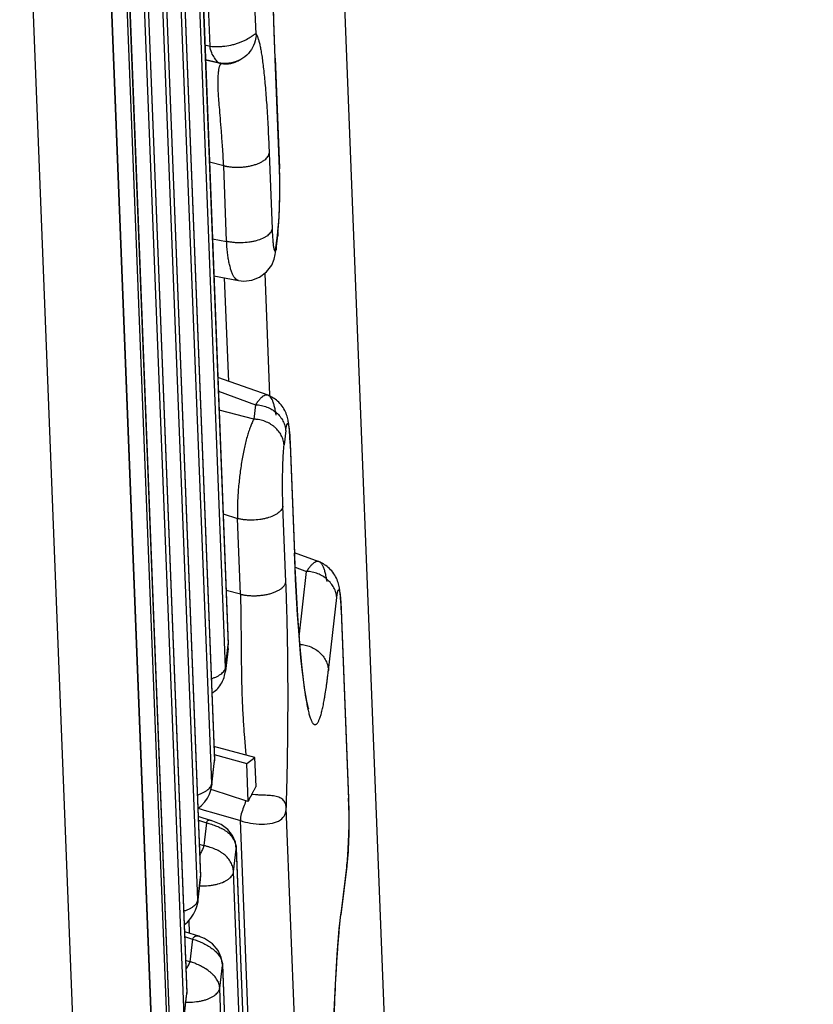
# Model space of a CAD drawing. Header units: inches. Extents: x -4 to 262, y 56 to 231.
# Tile 42 of 162: x 109.431 to 110.383, y 94.816 to 95.998. Entities that reach past the tile are written whole.
import ezdxf

# ---------------------------------------------------------------- set-up
doc = ezdxf.new("R2010")
doc.units = ezdxf.units.IN
doc.header["$LTSCALE"] = 1.2
doc.header["$MEASUREMENT"] = 0
doc.layers.get('0').update_dxf_attribs({"linetype": 'CONTINUOUS'})
doc.layers.add('7_ALL_FEATURES', color=7, linetype='CONTINUOUS')

msp = doc.modelspace()

# ---------------------------------------------------------------- linework, layer by layer
at = {"color": 7, "linetype": 'Continuous'}
for p, q in [((110.3831715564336, 81.63730317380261), (109.6480811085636, 100.4433695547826)), ((109.7374854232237, 95.9511868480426), (109.7363480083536, 95.98262291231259)), ((109.7375320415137, 95.95007459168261), (109.7374854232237, 95.9511868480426)), ((109.6818558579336, 95.5634506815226), (109.6769987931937, 95.6877106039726)), ((109.7312524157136, 95.54677242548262), (109.7255200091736, 95.69342651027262)), ((109.7003511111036, 95.1402274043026), (109.7023162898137, 95.11502045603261)), ((109.7054199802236, 95.0592181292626), (109.7036355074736, 95.10487089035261)), ((109.7146958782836, 95.07736166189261), (109.7133406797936, 95.11203215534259)), ((109.6630832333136, 95.07284760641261), (109.6601643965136, 95.0737999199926)), ((109.7023307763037, 95.06000793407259), (109.6630832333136, 95.07284760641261)), ((109.7054199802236, 95.0592181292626), (109.7023307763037, 95.06000793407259)), ((109.7140155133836, 95.06717379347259), (109.7093561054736, 95.06759006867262))]:
    msp.add_line(p, q, dxfattribs=at)
for points, start_tangent, end_tangent in [([(109.7363480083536, 95.98262291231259), (109.7354107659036, 96.0176934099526), (109.7341325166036, 96.09983080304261), (109.7340718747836, 96.1920687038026), (109.7354936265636, 96.2867191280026), (109.7385480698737, 96.37929732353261), (109.7432041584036, 96.4628871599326), (109.7468330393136, 96.5065805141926)], (-0.02803009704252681, 0.8995634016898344), (0.08763743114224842, 0.8957229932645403)), ([(109.6959606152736, 95.30802090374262), (109.6963560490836, 95.2862381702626), (109.6966191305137, 95.2656546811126), (109.6967916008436, 95.2464276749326), (109.6969460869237, 95.2286283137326), (109.6971444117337, 95.2122566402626), (109.6974355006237, 95.19726688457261), (109.6978498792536, 95.1835920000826), (109.6983995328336, 95.17115209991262), (109.6990374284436, 95.15984928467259), (109.6997001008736, 95.1495748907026), (109.7003511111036, 95.14022740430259)], (0.02354252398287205, -0.8996920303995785), (0.06456164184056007, -0.8976813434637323)), ([(109.7146958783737, 95.07736166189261), (109.7136644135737, 95.0756926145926), (109.7127400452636, 95.07410890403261), (109.7119380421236, 95.0726059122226), (109.7112345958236, 95.0711668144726), (109.7105792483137, 95.0698456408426), (109.7099971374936, 95.06870575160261), (109.7096309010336, 95.06802428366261)], (-0.480393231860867, -0.7610665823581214), (-0.4481822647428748, -0.7804695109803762)), ([(109.7023504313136, 95.06000293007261), (109.6996906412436, 95.0524223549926), (109.6970169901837, 95.04443687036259), (109.6958943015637, 95.03625180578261)], (-0.2623451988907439, -0.8609152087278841), (0.03515228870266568, -0.899313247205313)), ([(109.7096309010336, 95.06802428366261), (109.7092319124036, 95.06719643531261), (109.7090607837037, 95.06669273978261), (109.7088187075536, 95.06619215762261), (109.7084986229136, 95.0657520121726), (109.7081468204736, 95.0652793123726), (109.7077772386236, 95.0647214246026), (109.7073929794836, 95.0640646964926), (109.7069957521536, 95.0633041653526), (109.7065960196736, 95.0624322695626), (109.7062034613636, 95.0614584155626), (109.7058148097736, 95.0603886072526), (109.7054199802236, 95.05921812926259)], (-0.4489066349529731, -0.780053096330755), (-0.2797389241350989, -0.8554216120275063)), ([(109.7509619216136, 95.05110441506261), (109.7509524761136, 95.0513213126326), (109.7509411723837, 95.0515362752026), (109.7509129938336, 95.0519604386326), (109.7508343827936, 95.0527859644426), (109.7507261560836, 95.0535815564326), (109.7505883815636, 95.05434777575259), (109.7502244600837, 95.05579434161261), (109.7497431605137, 95.05713015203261), (109.7484374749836, 95.0594846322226), (109.7467089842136, 95.0614334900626), (109.7445531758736, 95.06301628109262), (109.7419750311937, 95.0642685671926), (109.7389962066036, 95.06521932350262), (109.7356569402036, 95.06588951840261), (109.7319505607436, 95.06632951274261), (109.7279797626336, 95.0666014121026), (109.7238317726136, 95.0667722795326), (109.7196062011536, 95.06691304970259), (109.7140155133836, 95.06717379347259)], (-0.03515222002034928, 0.8993132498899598), (-0.8981312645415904, 0.05796750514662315))]:
    msp.add_spline(points, degree=3, dxfattribs=dict(at, start_tangent=start_tangent, end_tangent=end_tangent))
at = {"layer": '7_ALL_FEATURES', "color": 7, "linetype": 'Continuous'}
for p, q in [((109.7146268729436, 95.9806761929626), (109.5888163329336, 99.19932958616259)), ((109.5288124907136, 99.15014838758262), (109.6813656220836, 95.24733027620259)), ((109.5288616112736, 99.1513640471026), (109.6814144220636, 95.24855413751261)), ((109.6781260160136, 95.22014901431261), (109.5255728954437, 99.1229668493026)), ((109.5121884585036, 99.01066630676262), (109.6647415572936, 95.10784902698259)), ((109.5122375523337, 99.0118826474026), (109.6647903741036, 95.10907245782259)), ((109.6615019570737, 95.0806676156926), (109.5089488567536, 98.98348493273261)), ((109.4955643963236, 98.87118499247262), (109.6481175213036, 94.96836704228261)), ((109.4956134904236, 98.8724013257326), (109.6481663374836, 94.9695904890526)), ((109.6448779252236, 94.9411855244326), (109.4923247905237, 98.84400372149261)), ((109.4789894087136, 98.7329205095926), (109.6315423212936, 94.8301079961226)), ((109.4789403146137, 98.7317041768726), (109.6314935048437, 94.82888455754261)), ((109.6282539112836, 94.80170297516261), (109.4757007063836, 98.70452296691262)), ((109.4598607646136, 98.65504242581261), (109.6166192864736, 94.6446369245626)), ((109.6166689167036, 94.6458395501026), (109.4599097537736, 98.6562614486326)), ((109.4575954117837, 98.62614914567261), (109.6143522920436, 94.61578564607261)), ((109.4458211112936, 98.45382523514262), (109.5983744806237, 94.5510010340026)), ((109.5984233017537, 94.5522243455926), (109.4458702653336, 98.45504002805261)), ((109.3902587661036, 97.4637645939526), (109.5135498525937, 94.30956716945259)), ((109.6595504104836, 95.96582612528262), (109.6572884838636, 96.02369375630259)), ((109.6533221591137, 95.96724795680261), (109.6595504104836, 95.96582612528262)), ((109.6695723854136, 95.9457248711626), (109.6540247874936, 95.9492764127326)), ((109.6698981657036, 95.94513582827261), (109.6540452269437, 95.94876546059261)), ((109.6699664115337, 95.9455281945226), (109.6695723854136, 95.9457248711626)), ((109.6700109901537, 95.94562885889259), (109.6695723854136, 95.9457248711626)), ((109.6724661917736, 95.9445475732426), (109.6698981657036, 95.94513582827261)), ((109.6724556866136, 95.9445215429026), (109.6699664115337, 95.9455281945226)), ((109.6724847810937, 95.9452209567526), (109.6700109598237, 95.9456287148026)), ((109.6816747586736, 95.94460682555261), (109.6845390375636, 95.94510869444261)), ((109.6845390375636, 95.94510869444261), (109.6871842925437, 95.94580885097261)), ((109.6942811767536, 95.94877008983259), (109.6952998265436, 95.94929695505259)), ((109.6952170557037, 95.9492559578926), (109.6955942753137, 95.94944380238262)), ((109.7375320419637, 95.9500745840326), (109.7375843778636, 95.9511900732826)), ((109.7426740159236, 95.81852572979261), (109.7375320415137, 95.95007459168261)), ((109.7375810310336, 95.9512936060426), (109.7427239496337, 95.81971952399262)), ((109.7304010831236, 95.83727119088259), (109.7339479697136, 95.74653000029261)), ((109.6758590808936, 95.82228523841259), (109.6588228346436, 95.82652232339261)), ((109.6794059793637, 95.73154371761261), (109.6758590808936, 95.82228523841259)), ((109.7427239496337, 95.81971952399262), (109.7426740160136, 95.81852573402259)), ((109.7430632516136, 95.80480739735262), (109.7426740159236, 95.81852572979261)), ((109.7430618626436, 95.8080099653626), (109.7427112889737, 95.8197340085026)), ((109.7431952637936, 95.79010795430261), (109.7430618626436, 95.8080099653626)), ((109.7428713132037, 95.77145574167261), (109.7431952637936, 95.79010795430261)), ((109.7421152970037, 95.7545565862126), (109.7428713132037, 95.77145574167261)), ((109.7409827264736, 95.7433143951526), (109.7420531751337, 95.7558409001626)), ((109.7410049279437, 95.74094254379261), (109.7421152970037, 95.7545565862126)), ((109.7404147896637, 95.7385406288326), (109.7409952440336, 95.7433128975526)), ((109.7409196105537, 95.74268270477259), (109.7407331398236, 95.73850244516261)), ((109.6624056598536, 95.73432290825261), (109.6793928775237, 95.7314657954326)), ((109.7389656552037, 95.7266274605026), (109.7404147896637, 95.7385406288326)), ((109.7407331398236, 95.73850244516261), (109.7406993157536, 95.73823746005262)), ((109.7407331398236, 95.73850244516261), (109.7410049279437, 95.74094254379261)), ((109.7380041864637, 95.7214883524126), (109.7389657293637, 95.7266273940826)), ((109.7389098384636, 95.72619201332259), (109.7386969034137, 95.7213376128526)), ((109.6641522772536, 95.69017739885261), (109.6935737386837, 95.68452405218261)), ((109.7290826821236, 95.5466970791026), (109.6689264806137, 95.5680373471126)), ((109.6695875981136, 95.5516290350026), (109.7141289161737, 95.53534494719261)), ((109.7291077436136, 95.54668859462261), (109.7290845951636, 95.54669658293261)), ((109.7141320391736, 95.53535348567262), (109.7121563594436, 95.51802149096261)), ((109.7121560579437, 95.5180203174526), (109.6704486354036, 95.5287398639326)), ((109.7503267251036, 95.5042704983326), (109.7483307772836, 95.4874118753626)), ((109.7555692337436, 95.4886751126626), (109.7556100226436, 95.4875795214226)), ((109.7556624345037, 95.48869202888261), (109.7556100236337, 95.48757949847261)), ((109.7556100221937, 95.4875795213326), (109.7607519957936, 95.3560306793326)), ((109.7556590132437, 95.48879850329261), (109.7608009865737, 95.3572496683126)), ((109.7505026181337, 95.32300685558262), (109.7469557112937, 95.41374856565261)), ((109.6753295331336, 95.4043663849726), (109.6924099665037, 95.39875082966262)), ((109.6959606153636, 95.30802090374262), (109.6924137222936, 95.3987622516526)), ((109.7607519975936, 95.3560306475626), (109.7608037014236, 95.3571694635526)), ((109.7607520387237, 95.3560306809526), (109.7613758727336, 95.3404999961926)), ((109.7610983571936, 95.3495260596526), (109.7607987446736, 95.35717067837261)), ((109.7608037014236, 95.3571694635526), (109.7608009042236, 95.3572517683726)), ((109.7902965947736, 95.34693351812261), (109.7609240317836, 95.35758848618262)), ((109.7613758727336, 95.3404999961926), (109.7627685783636, 95.31107390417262)), ((109.7615047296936, 95.3406380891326), (109.7753620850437, 95.3354046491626)), ((109.7664049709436, 95.25687897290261), (109.7753618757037, 95.3354040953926)), ((109.6959606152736, 95.30802090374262), (109.6789243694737, 95.31225798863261)), ((109.7627685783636, 95.31107390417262), (109.7644745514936, 95.2817592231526)), ((109.8015084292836, 95.21655501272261), (109.8114807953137, 95.30398377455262)), ((109.8164571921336, 95.2980809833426), (109.8163191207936, 95.3002551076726)), ((109.8168754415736, 95.2894062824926), (109.8167077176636, 95.29336523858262)), ((109.7644745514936, 95.2817592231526), (109.7668331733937, 95.2491811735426)), ((109.8167922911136, 95.2894014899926), (109.8168456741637, 95.28798828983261)), ((109.8168456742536, 95.28798828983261), (109.8256730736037, 95.0621539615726)), ((109.8168982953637, 95.28909240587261), (109.8168456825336, 95.2879880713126)), ((109.8168946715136, 95.28920709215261), (109.8257236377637, 95.0633294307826)), ((109.6781260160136, 95.22014901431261), (109.6813656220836, 95.24733027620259)), ((109.6813656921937, 95.2473284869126), (109.6814103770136, 95.24785873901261)), ((109.6813824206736, 95.24589243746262), (109.6813814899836, 95.2476583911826)), ((109.6814103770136, 95.24785873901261), (109.6814128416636, 95.24859233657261)), ((109.7668331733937, 95.2491811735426), (109.7691749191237, 95.22336717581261)), ((109.6811982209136, 95.24295933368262), (109.6779227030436, 95.2154767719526)), ((109.6811379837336, 95.24300085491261), (109.6813824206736, 95.24589243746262)), ((109.7691749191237, 95.22336717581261), (109.7715595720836, 95.20219993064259)), ((109.6781399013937, 95.2195280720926), (109.6779350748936, 95.21558160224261)), ((109.6780285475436, 95.21674598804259), (109.6781410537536, 95.2195534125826)), ((109.6781260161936, 95.22014901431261), (109.6781399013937, 95.2195280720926)), ((109.7715595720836, 95.20219993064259), (109.7735905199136, 95.1875982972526)), ((109.7133406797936, 95.11203215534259), (109.6641532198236, 95.12537298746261)), ((109.6615019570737, 95.0806676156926), (109.6647415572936, 95.10784902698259)), ((109.6620044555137, 95.08286600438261), (109.6646224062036, 95.1049816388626)), ((109.6645401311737, 95.11547450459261), (109.7036355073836, 95.10487089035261)), ((109.6646220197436, 95.10498093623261), (109.6647506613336, 95.10649471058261)), ((109.6647416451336, 95.1078467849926), (109.6647897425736, 95.1084518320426)), ((109.6647506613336, 95.10649471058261), (109.6647613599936, 95.1082600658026)), ((109.6647897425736, 95.1084518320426), (109.6647887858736, 95.10911083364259)), ((109.7036355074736, 95.10487089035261), (109.7133406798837, 95.11203215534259)), ((109.6613683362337, 95.07751757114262), (109.6620044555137, 95.08286600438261)), ((109.6615019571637, 95.0806676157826), (109.6615151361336, 95.08012777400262)), ((109.6613009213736, 95.0769715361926), (109.6615151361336, 95.08012777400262)), ((109.6615151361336, 95.08012777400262), (109.6613682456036, 95.07751699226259)), ((109.8257236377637, 95.0633294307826), (109.8256730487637, 95.06215458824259)), ((109.8256730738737, 95.0621539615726), (109.8260900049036, 95.0463912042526)), ((109.6449902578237, 95.0508452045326), (109.6489665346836, 95.0540482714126)), ((109.6452064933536, 95.0510222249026), (109.6524241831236, 95.04892177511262)), ((109.6524241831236, 95.04892177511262), (109.6640307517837, 95.04554048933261)), ((109.6640307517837, 95.04554048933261), (109.6958854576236, 95.03625438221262)), ((109.8767724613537, 91.8324510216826), (109.7509619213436, 95.05110441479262)), ((109.6613061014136, 95.03618773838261), (109.6453626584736, 95.04131795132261)), ((109.6455421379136, 95.0367262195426), (109.6552357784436, 95.0336294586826)), ((109.6552357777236, 95.0336294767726), (109.6519961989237, 95.00644797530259)), ((109.7117576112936, 94.63019173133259), (109.6958854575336, 95.03625438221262)), ((109.6808437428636, 95.02570696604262), (109.6726542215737, 95.0316143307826)), ((109.6865642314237, 95.0182469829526), (109.6808437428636, 95.02570696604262)), ((109.6898806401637, 95.0102238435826), (109.6865642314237, 95.0182469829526)), ((109.6909875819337, 95.0028527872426), (109.6898806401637, 95.0102238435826)), ((109.6519572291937, 95.0061199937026), (109.6466760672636, 95.00771657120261)), ((109.6877184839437, 94.97474167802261), (109.6909580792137, 95.0019232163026)), ((109.6909580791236, 95.0019232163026), (109.8435112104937, 91.09910510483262)), ((109.6909947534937, 95.0029752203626), (109.6910007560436, 95.00288289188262)), ((109.6910007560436, 95.00288289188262), (109.6910234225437, 95.00247147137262)), ((109.6910071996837, 95.0031388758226), (109.8435600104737, 91.1003289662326)), ((109.8250112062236, 94.99913850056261), (109.8238998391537, 94.98626753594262)), ((109.8238998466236, 94.98626753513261), (109.8166038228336, 94.9277404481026)), ((109.8237347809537, 94.98191998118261), (109.8238998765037, 94.98626777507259)), ((109.8244474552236, 94.9892003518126), (109.8249211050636, 94.9951925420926)), ((109.8402716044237, 91.07192384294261), (109.6877184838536, 94.9747416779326)), ((109.8236998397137, 94.98162747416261), (109.8164037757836, 94.92310006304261)), ((109.8237016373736, 94.98164192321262), (109.8237347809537, 94.98191998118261)), ((109.6447442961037, 94.9380354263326), (109.6479983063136, 94.96549919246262)), ((109.6448779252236, 94.9411855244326), (109.6481175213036, 94.9683670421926)), ((109.6479978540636, 94.9654970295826), (109.6481405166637, 94.96734620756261)), ((109.6481176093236, 94.96836479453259), (109.6481657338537, 94.9689705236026)), ((109.6481405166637, 94.96734620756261), (109.6481373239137, 94.96877808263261)), ((109.6481657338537, 94.9689705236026), (109.6481645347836, 94.96963371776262)), ((109.6470920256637, 94.9578721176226), (109.6486561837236, 94.95784019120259)), ((109.6446768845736, 94.9374894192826), (109.6448911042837, 94.9406456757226)), ((109.6448911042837, 94.9406456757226), (109.6447442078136, 94.93803485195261)), ((109.6448779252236, 94.9411855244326), (109.6448911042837, 94.9406456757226)), ((109.8166038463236, 94.9277404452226), (109.8160549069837, 94.9231352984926)), ((109.8166038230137, 94.92774044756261), (109.8164296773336, 94.92331440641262)), ((109.6349378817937, 94.9011558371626), (109.6343277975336, 94.9167638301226)), ((109.6283662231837, 94.91136318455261), (109.6323420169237, 94.91456573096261)), ((109.6286871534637, 94.90315271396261), (109.6467055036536, 94.8973965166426)), ((109.6289181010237, 94.8972443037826), (109.6386119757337, 94.89414746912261)), ((109.6386109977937, 94.89414775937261), (109.6353733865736, 94.86696573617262)), ((109.6465869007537, 94.89743294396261), (109.6463697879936, 94.89750352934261)), ((109.6353724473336, 94.86696607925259), (109.6300398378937, 94.8685465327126)), ((109.6743742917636, 94.8635280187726), (109.6729739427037, 94.8718260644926)), ((109.6710944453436, 94.8352597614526), (109.6742861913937, 94.86244682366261)), ((109.6743340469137, 94.8624411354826), (109.8268871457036, 90.9596238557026)), ((109.6743831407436, 94.86365747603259), (109.8269359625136, 90.9608472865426)), ((109.8236475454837, 90.93244244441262), (109.6710944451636, 94.8352597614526)), ((109.6282539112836, 94.80170297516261), (109.6314935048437, 94.8288845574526)), ((109.6287564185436, 94.80390146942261), (109.6313743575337, 94.8260173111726)), ((109.6313739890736, 94.8260166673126), (109.6315026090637, 94.82753025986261)), ((109.6314935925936, 94.82888231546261), (109.6315416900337, 94.8294873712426)), ((109.6315026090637, 94.82753025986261), (109.6315133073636, 94.82929559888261)), ((109.6315416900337, 94.8294873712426), (109.6315407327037, 94.8301463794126)), ((109.6290970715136, 94.81844491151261), (109.6316836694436, 94.81836372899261))]:
    msp.add_line(p, q, dxfattribs=at)
for points in [[(109.7375796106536, 95.9511913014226), (109.7360477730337, 95.99624715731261), (109.7345972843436, 96.06488365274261), (109.7340031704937, 96.13872402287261), (109.7343410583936, 96.2149915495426), (109.7356725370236, 96.29106072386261), (109.7380357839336, 96.3647990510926), (109.7413897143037, 96.4329041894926), (109.7456973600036, 96.4922684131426), (109.7491985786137, 96.5259580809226)], [(109.6698577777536, 95.9456162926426), (109.6725695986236, 95.94486637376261), (109.6756164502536, 95.94444222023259), (109.6786674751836, 95.94436794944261), (109.6816747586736, 95.94460682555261)], [(109.6871842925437, 95.94580885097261), (109.6894659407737, 95.94659281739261), (109.6914154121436, 95.94739342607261), (109.6930627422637, 95.94815944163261), (109.6942811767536, 95.94877008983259)], [(109.7386844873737, 95.72124155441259), (109.7392315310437, 95.7256759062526), (109.7407296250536, 95.73821447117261)], [(109.6935737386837, 95.6845240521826), (109.6998360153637, 95.6838223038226), (109.7095086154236, 95.6848239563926), (109.7188355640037, 95.68842357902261), (109.7273055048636, 95.6947628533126), (109.7334135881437, 95.7029928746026), (109.7364191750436, 95.7101446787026), (109.7377950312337, 95.71566769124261), (109.7385871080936, 95.7205040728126), (109.7386975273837, 95.7213414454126)], [(109.7513507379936, 95.5233719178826), (109.7507104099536, 95.5250869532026), (109.7499661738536, 95.52682766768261), (109.7491105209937, 95.5285835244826), (109.7481409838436, 95.5303386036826), (109.7470631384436, 95.53207047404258), (109.7458927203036, 95.53375104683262), (109.7446485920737, 95.53535480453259), (109.7433427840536, 95.5368704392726), (109.7419917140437, 95.53828546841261), (109.7406036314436, 95.5395958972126), (109.7391839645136, 95.54080185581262), (109.7377334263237, 95.5419107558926), (109.7362796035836, 95.5429186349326), (109.7348473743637, 95.5438238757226), (109.7334474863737, 95.54463313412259), (109.7321011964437, 95.54534587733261), (109.7308869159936, 95.54593605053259), (109.7298979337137, 95.54638315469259), (109.7291919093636, 95.54665896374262), (109.7291077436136, 95.54668859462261)], [(109.7533713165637, 95.5154288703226), (109.7530744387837, 95.51697678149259), (109.7527360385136, 95.5185317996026), (109.7523452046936, 95.5201082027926), (109.7518893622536, 95.52171593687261), (109.7513507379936, 95.5233719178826)], [(109.7550918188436, 95.4996577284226), (109.7549511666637, 95.50170420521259), (109.7548009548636, 95.5036539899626), (109.7546405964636, 95.5055186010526), (109.7544695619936, 95.5073048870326), (109.7542867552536, 95.5090194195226), (109.7540896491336, 95.5106736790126), (109.7538743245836, 95.5122843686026), (109.7536356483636, 95.51387086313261), (109.7533713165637, 95.5154288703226)], [(109.7553468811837, 95.4952529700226), (109.7552235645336, 95.4975006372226), (109.7550918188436, 95.4996577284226)], [(109.7556522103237, 95.4886798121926), (109.7555697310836, 95.4906592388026), (109.7553468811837, 95.4952529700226)], [(109.7777046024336, 95.17064771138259), (109.7777646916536, 95.17050362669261), (109.7774810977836, 95.17136248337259), (109.7766413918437, 95.17445713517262), (109.7755056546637, 95.1795589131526), (109.7742172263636, 95.18648090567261), (109.7728454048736, 95.1951573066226), (109.7714304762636, 95.2055681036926), (109.7699986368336, 95.21771822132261), (109.7685710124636, 95.2316046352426), (109.7671673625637, 95.24720091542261), (109.7658054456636, 95.2644895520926), (109.7645014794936, 95.2834352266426), (109.7632711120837, 95.30397326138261), (109.7621322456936, 95.32603292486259), (109.7610983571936, 95.34952605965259)], [(109.8125111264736, 95.3237356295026), (109.8118195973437, 95.32550657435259), (109.8110124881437, 95.32730374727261), (109.8100890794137, 95.32910417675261), (109.8090527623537, 95.3308876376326), (109.8079138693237, 95.3326319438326), (109.8066909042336, 95.33431195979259), (109.8054011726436, 95.3359085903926), (109.8040591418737, 95.3374109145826), (109.8026813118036, 95.3388084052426), (109.8012716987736, 95.3401025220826), (109.7998360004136, 95.3412937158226), (109.7983821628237, 95.34238548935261), (109.7969309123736, 95.34337881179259), (109.7955033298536, 95.3442767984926), (109.7941196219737, 95.3450796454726), (109.7927784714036, 95.34578828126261), (109.7916281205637, 95.34635760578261), (109.7908713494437, 95.34670578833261), (109.7903091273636, 95.3469289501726)], [(109.8146077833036, 95.3157612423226), (109.8143069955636, 95.3172997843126), (109.8139615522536, 95.3188479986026), (109.8135587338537, 95.3204246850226), (109.8130827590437, 95.3220462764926), (109.8125111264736, 95.3237356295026)], [(109.8163191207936, 95.30025510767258), (109.8161745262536, 95.30230071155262), (109.8160237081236, 95.3042254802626), (109.8158654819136, 95.30604938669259), (109.8156977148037, 95.30778888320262), (109.8155182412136, 95.30945704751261), (109.8153240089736, 95.3110721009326), (109.8151111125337, 95.31265084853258), (109.8148737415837, 95.3142139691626), (109.8146077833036, 95.3157612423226)], [(109.8167077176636, 95.29336523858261), (109.8165873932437, 95.2957805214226), (109.8164571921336, 95.2980809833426)], [(109.6812979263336, 95.24589556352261), (109.6812944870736, 95.24586994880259), (109.6814232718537, 95.24702815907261)], [(109.6814232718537, 95.24702815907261), (109.6813987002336, 95.2478150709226), (109.6813741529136, 95.2478673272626)], [(109.6616610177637, 95.1891318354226), (109.6616931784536, 95.1891502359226), (109.6631590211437, 95.19009551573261), (109.6646093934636, 95.1911483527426), (109.6660386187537, 95.19231707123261), (109.6674354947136, 95.1936045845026), (109.6687853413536, 95.19500995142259), (109.6700780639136, 95.19653427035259), (109.6713101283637, 95.1981808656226), (109.6724731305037, 95.19994558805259), (109.6735541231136, 95.20181790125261), (109.6745452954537, 95.2037937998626), (109.6754460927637, 95.2058856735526), (109.6762541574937, 95.20811628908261), (109.6769631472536, 95.2105289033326), (109.6777276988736, 95.21421907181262), (109.6778525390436, 95.21515797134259), (109.6780285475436, 95.21674598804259)], [(109.6647245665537, 95.1064962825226), (109.6647222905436, 95.10647799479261), (109.6648257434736, 95.1075699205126), (109.6647853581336, 95.1083756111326), (109.6647549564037, 95.10844879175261)], [(109.6489665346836, 95.0540482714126), (109.6531394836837, 95.05866751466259), (109.6563627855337, 95.06338743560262), (109.6587905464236, 95.06814397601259), (109.6604054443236, 95.0726560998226), (109.6613009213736, 95.0769715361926)], [(109.8261954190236, 95.04254770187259), (109.8260037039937, 95.0544098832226), (109.8257188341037, 95.0633257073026)], [(109.6726542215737, 95.0316143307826), (109.6627023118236, 95.03575224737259), (109.6608397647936, 95.0363104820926)], [(109.8257362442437, 95.01063791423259), (109.8260290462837, 95.02021387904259), (109.8261955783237, 95.0309349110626), (109.8261954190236, 95.04254770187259)], [(109.8249211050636, 94.9951925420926), (109.8253575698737, 95.00229722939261), (109.8257362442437, 95.01063791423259)], [(109.6909558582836, 95.0030028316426), (109.6908467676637, 95.0042102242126), (109.6906762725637, 95.00544990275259), (109.6905532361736, 95.00616653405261)], [(109.8237102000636, 94.98201011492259), (109.8239544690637, 94.98416580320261), (109.8244474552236, 94.9892003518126)], [(109.6480685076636, 94.9673486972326), (109.6480720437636, 94.96737471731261), (109.6481791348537, 94.9683537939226), (109.6481741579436, 94.9686847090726)], [(109.6323420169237, 94.91456573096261), (109.6365151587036, 94.91918506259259), (109.6397385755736, 94.9239050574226), (109.6421664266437, 94.9286616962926), (109.6437813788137, 94.93317390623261), (109.6446768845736, 94.9374894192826)], [(109.8083610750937, 94.53775074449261), (109.8078073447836, 94.5527508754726), (109.8067909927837, 94.58976337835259), (109.8061678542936, 94.62995707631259), (109.8059680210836, 94.67219022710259), (109.8062190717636, 94.71509793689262), (109.8069431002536, 94.7578111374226), (109.8081557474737, 94.7997562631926), (109.8098375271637, 94.83940822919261), (109.8119718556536, 94.87548023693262), (109.8145283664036, 94.90637928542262), (109.8163929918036, 94.92330936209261)], [(109.6625119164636, 94.88825516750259), (109.6526920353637, 94.89489168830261), (109.6465212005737, 94.8973555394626)], [(109.6729739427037, 94.8718260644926), (109.6690323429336, 94.88028082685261), (109.6625119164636, 94.88825516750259)], [(109.6314765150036, 94.82753183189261), (109.6314742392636, 94.82751354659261), (109.6315776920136, 94.8286054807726), (109.6315373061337, 94.82941115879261), (109.6315069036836, 94.8294843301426)]]:
    msp.add_lwpolyline(points, dxfattribs=at)
for points, start_tangent, end_tangent in [([(109.6595504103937, 95.9658261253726), (109.6634098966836, 95.96532990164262), (109.6676967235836, 95.96517689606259), (109.6722928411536, 95.9653482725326), (109.6770802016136, 95.96582519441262), (109.6867564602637, 95.96762032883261), (109.6914092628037, 95.9689008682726), (109.6957811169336, 95.9704116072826), (109.6997698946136, 95.9721183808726), (109.7033371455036, 95.9739257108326), (109.7091169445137, 95.97739881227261), (109.7112844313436, 95.9788429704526), (109.7129402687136, 95.9799444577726), (109.7135692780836, 95.98033207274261), (109.7140619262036, 95.9805924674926), (109.7142562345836, 95.98067062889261), (109.7144153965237, 95.9807117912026), (109.7145390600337, 95.9807142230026), (109.7146268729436, 95.98067619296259)], (0.8846781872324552, -0.165361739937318), (0.688011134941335, -0.5802074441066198)), ([(109.7146268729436, 95.98067619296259), (109.7135885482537, 95.9719636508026), (109.7090524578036, 95.9616477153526), (109.7013421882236, 95.9530585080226), (109.6908180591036, 95.9474236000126)], (0.03514013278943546, -0.8993137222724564), (-0.8493367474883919, -0.2977030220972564)), ([(109.7146268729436, 95.98067619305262), (109.7150004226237, 95.98005146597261), (109.7155216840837, 95.9790564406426), (109.7164101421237, 95.9770134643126), (109.7169984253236, 95.9754063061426), (109.7181638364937, 95.9715743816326), (109.7193117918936, 95.9668738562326), (109.7204380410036, 95.9612155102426), (109.7215381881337, 95.95457848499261), (109.7226083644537, 95.94697261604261), (109.7236466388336, 95.9384468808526), (109.7256162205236, 95.91871887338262), (109.7274146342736, 95.8952454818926), (109.7290231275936, 95.86815577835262), (109.7297434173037, 95.85319014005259), (109.7300803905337, 95.84534958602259), (109.7304010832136, 95.83727119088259)], (0.4821981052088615, -0.7599243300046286), (0.03384978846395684, -0.8993632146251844)), ([(109.6614590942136, 95.9578736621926), (109.6595504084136, 95.9658261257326)], (-0.3566694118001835, 0.8263092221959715), (-0.03515231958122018, 0.8993132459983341)), ([(109.6695723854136, 95.9457248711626), (109.6680871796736, 95.94751993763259), (109.6649194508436, 95.95166235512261), (109.6614590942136, 95.9578736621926)], (-0.3844192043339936, 0.8137701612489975), (-0.3566694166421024, 0.8263092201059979)), ([(109.6758590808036, 95.82228523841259), (109.6744676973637, 95.8449025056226), (109.6731191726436, 95.86380121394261), (109.6718641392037, 95.87949043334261), (109.6707868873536, 95.89241660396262), (109.6699537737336, 95.9029921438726), (109.6694079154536, 95.9115847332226), (109.6691677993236, 95.91851414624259), (109.6691738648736, 95.9240838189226), (109.6693160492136, 95.92857179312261), (109.6695244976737, 95.9321949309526), (109.6697688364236, 95.9351178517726), (109.6700374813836, 95.93746887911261), (109.6703728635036, 95.9393343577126), (109.6707639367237, 95.94080214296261), (109.6711256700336, 95.9419694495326), (109.6714650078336, 95.94288818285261), (109.6718639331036, 95.9435785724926), (109.6723665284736, 95.9440653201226), (109.6724661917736, 95.9445475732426)], (-0.04613093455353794, 0.8988169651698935), (-0.1862770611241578, 0.8805117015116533)), ([(109.6790990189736, 95.9450591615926), (109.6724847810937, 95.94522095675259)], (-0.8983085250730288, -0.05515245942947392), (-0.8934330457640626, 0.1085236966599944)), ([(109.6908180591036, 95.9474236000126), (109.6790990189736, 95.9450591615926)], (-0.849336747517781, -0.2977030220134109), (-0.8983085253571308, -0.05515245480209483)), ([(109.6758590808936, 95.8222852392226), (109.6763416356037, 95.82217000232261), (109.6770028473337, 95.82201899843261), (109.6777960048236, 95.8218410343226), (109.6783511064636, 95.8217244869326), (109.6787756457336, 95.8216436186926), (109.6797639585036, 95.8214618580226), (109.6817705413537, 95.82114325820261), (109.6838237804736, 95.8208817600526), (109.6880903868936, 95.82052804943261), (109.6925747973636, 95.82042328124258), (109.6972628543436, 95.8205986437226), (109.7020389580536, 95.8210694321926), (109.7067561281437, 95.8218379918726), (109.7112728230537, 95.8228976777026), (109.7154675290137, 95.82423169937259), (109.7192464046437, 95.82579802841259), (109.7225211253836, 95.82754048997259), (109.7252248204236, 95.8293963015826), (109.7273197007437, 95.8313086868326), (109.7288575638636, 95.8332565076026), (109.7294344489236, 95.83424020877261), (109.7296748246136, 95.83472865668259), (109.7298856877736, 95.8352337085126), (109.7299802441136, 95.8354944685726), (109.7300636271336, 95.8357357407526), (109.7301350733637, 95.83595302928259), (109.7302092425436, 95.8362422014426), (109.7302948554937, 95.8366607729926), (109.7303614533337, 95.8370124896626), (109.7303843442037, 95.83713698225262), (109.7304010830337, 95.83727119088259)], (0.8733927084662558, -0.2172214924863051), (0.1115394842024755, 0.8930615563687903)), ([(109.7420531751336, 95.7558409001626), (109.7427931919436, 95.7717437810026), (109.7431242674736, 95.7886850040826), (109.7430632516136, 95.80480739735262)], (0.05707583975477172, 0.8981883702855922), (-0.01385350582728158, 0.8998933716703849)), ([(109.7339479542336, 95.74652982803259), (109.7333849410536, 95.7444088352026), (109.7322276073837, 95.74228691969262), (109.7305032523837, 95.74023906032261), (109.7282476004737, 95.7382999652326), (109.7255009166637, 95.73649482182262), (109.7223131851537, 95.7348508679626), (109.7148242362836, 95.73215753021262), (109.7106297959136, 95.7311598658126), (109.7062156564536, 95.73041170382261), (109.6970136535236, 95.7296955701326), (109.6923931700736, 95.72974994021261), (109.6878549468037, 95.73008261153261), (109.6834658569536, 95.73069138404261), (109.6794059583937, 95.73154381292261)], (-0.1099380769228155, -0.8932601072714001), (-0.8734184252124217, 0.2171180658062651)), ([(109.7339479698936, 95.74653000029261), (109.7340433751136, 95.74413826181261), (109.7341469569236, 95.7418619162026), (109.7343767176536, 95.7376612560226), (109.7346333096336, 95.73393847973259), (109.7349120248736, 95.73066454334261), (109.7352087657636, 95.72781361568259), (109.7355214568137, 95.72540542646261), (109.7358482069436, 95.7234632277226), (109.7360158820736, 95.7226647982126), (109.7361858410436, 95.7219788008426), (109.7363576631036, 95.72140341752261), (109.7365309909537, 95.72093760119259), (109.7367054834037, 95.7205804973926), (109.7368807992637, 95.72033125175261), (109.7370565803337, 95.7201899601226), (109.7371445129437, 95.72016095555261), (109.7372323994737, 95.7201605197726), (109.7374078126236, 95.7202477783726), (109.7375823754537, 95.72045658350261), (109.7377556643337, 95.72079011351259), (109.7379273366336, 95.72124486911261), (109.7380041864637, 95.7214883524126)], (0.03258834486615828, -0.8994098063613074), (0.2590349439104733, 0.8619169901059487)), ([(109.6935453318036, 95.6845294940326), (109.6934490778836, 95.6845490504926), (109.6924498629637, 95.68486737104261), (109.6905127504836, 95.6861362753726), (109.6886761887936, 95.68827821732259), (109.6869579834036, 95.6913115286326), (109.6853561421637, 95.69518239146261), (109.6838714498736, 95.6998152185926), (109.6825355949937, 95.70511949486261), (109.6813883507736, 95.71100816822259), (109.6804709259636, 95.7174229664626), (109.6798139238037, 95.7243018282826), (109.6795799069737, 95.72788349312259), (109.6794059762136, 95.73154379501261)], (-0.8836476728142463, 0.1707828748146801), (-0.03525652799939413, 0.899309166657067)), ([(109.7290845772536, 95.5466965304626), (109.7287150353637, 95.5468081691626), (109.7277031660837, 95.54696890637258), (109.7266557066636, 95.5469329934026), (109.7244588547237, 95.5462733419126), (109.7221144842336, 95.54480239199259), (109.7196104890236, 95.54249281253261), (109.7182960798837, 95.54101732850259), (109.7169427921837, 95.5393319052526), (109.7141320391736, 95.53535348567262)], (-0.851395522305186, 0.291763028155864), (-0.4945175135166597, -0.7519657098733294)), ([(109.7387837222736, 95.5227103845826), (109.7386719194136, 95.52351478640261), (109.7377143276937, 95.5292218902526), (109.7365903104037, 95.5341625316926), (109.7353206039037, 95.5383132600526), (109.7339171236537, 95.5416467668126), (109.7323582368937, 95.5441680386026), (109.7306215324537, 95.5458878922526), (109.7296885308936, 95.54644800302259), (109.7291077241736, 95.54668853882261)], (-0.1211277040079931, 0.8918116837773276), (-0.8500447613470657, 0.295675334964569)), ([(109.7141320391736, 95.53535348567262), (109.7159012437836, 95.53526999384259), (109.7176482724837, 95.5351031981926), (109.7210889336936, 95.5345483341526), (109.7244514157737, 95.53372048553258), (109.7277032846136, 95.5326247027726), (109.7337417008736, 95.5296460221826), (109.7390710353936, 95.5257636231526), (109.7435543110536, 95.52112133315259), (109.7470074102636, 95.5158188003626), (109.7492697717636, 95.5099777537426), (109.7499373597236, 95.5069244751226), (109.7502575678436, 95.5037935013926)], (0.8997934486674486, -0.01928081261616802), (0.0344654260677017, -0.8993398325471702)), ([(109.7121563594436, 95.5180214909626), (109.7099530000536, 95.51378031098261), (109.7078241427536, 95.50877805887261), (109.7058055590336, 95.50304741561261), (109.7038926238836, 95.49667168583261), (109.7003669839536, 95.4823198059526), (109.6973544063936, 95.4662596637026), (109.6949762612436, 95.4490671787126), (109.6932294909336, 95.4315338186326), (109.6923125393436, 95.4144749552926), (109.6922400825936, 95.40639921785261), (109.6922976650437, 95.40252080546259), (109.6924137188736, 95.3987623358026)], (-0.4503604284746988, -0.7792146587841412), (0.03504805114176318, -0.8993173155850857)), ([(109.7482695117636, 95.4867409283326), (109.7472966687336, 95.49280157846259), (109.7450076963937, 95.4985294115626), (109.7415604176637, 95.5037871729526), (109.7370862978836, 95.5084269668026), (109.7345060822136, 95.5104686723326), (109.7317346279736, 95.5123035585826), (109.7257219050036, 95.51529110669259), (109.7225020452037, 95.51640840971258), (109.7191367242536, 95.51724027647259), (109.7156375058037, 95.5177664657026), (109.7139013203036, 95.5179319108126), (109.7121563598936, 95.51802151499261)], (-0.03837990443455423, 0.899181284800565), (-0.8997945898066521, 0.01922748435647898)), ([(109.7503197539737, 95.50427141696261), (109.7506031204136, 95.5062938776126), (109.7509578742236, 95.5084624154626), (109.7513212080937, 95.5102573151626), (109.7515775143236, 95.5112509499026)], (0.1175844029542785, 0.8922857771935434), (0.2559022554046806, 0.8628522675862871)), ([(109.7515775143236, 95.5112509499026), (109.7516922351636, 95.51161366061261), (109.7518802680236, 95.5121068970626), (109.7520694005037, 95.5124741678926), (109.7522590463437, 95.5127173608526), (109.7524486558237, 95.5128401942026), (109.7526377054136, 95.5128455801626), (109.7528257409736, 95.51273137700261), (109.7530123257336, 95.5124941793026), (109.7531970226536, 95.5121305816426), (109.7533794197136, 95.5116373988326), (109.7535592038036, 95.5110123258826), (109.7537360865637, 95.51025327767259), (109.7539097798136, 95.50935816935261), (109.7542463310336, 95.50715473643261), (109.7545659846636, 95.5044018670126), (109.7548657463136, 95.5010968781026), (109.7551425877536, 95.4972137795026), (109.7552713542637, 95.4950450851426), (109.7553925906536, 95.49271746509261), (109.7555057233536, 95.49022898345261), (109.7555692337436, 95.4886751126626)], (0.2559022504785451, 0.8628522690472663), (0.03497394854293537, -0.8993202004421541)), ([(109.7469557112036, 95.41374856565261), (109.7468632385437, 95.41616452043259), (109.7467816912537, 95.4186253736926), (109.7466507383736, 95.4236544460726), (109.7465098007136, 95.4339596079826), (109.7465085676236, 95.44432265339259), (109.7466430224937, 95.4544530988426), (109.7468977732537, 95.46406869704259), (109.7472601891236, 95.47287044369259), (109.7477254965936, 95.4804575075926), (109.7479890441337, 95.4837602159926), (109.7482695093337, 95.48674092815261), (109.7483391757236, 95.4874109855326)], (-0.03778376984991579, 0.8992065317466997), (0.09482014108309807, 0.8949911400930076)), ([(109.7469556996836, 95.4137483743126), (109.7463939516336, 95.41159492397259), (109.7452353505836, 95.4095054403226), (109.7435106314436, 95.4074669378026), (109.7412553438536, 95.4055184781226), (109.7385088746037, 95.40370761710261), (109.7353211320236, 95.4020637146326), (109.7278319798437, 95.39937602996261), (109.7236375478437, 95.3983789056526), (109.7192234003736, 95.39763020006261), (109.7100213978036, 95.3969140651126), (109.7054009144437, 95.39696843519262), (109.7008626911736, 95.3973011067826), (109.6964736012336, 95.3979098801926), (109.6944054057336, 95.39830613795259), (109.6924136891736, 95.39876231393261)], (-0.1033023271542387, -0.894051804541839), (-0.873367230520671, 0.2173239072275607)), ([(109.7902832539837, 95.34693826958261), (109.7895293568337, 95.3471435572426), (109.7885121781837, 95.34722471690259), (109.7874633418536, 95.3470982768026), (109.7852772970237, 95.3462459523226), (109.7841427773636, 95.34553095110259), (109.7829795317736, 95.3446269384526), (109.7817855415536, 95.34353498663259), (109.7805587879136, 95.3422561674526), (109.7792985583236, 95.3407933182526), (109.7780093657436, 95.3391563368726), (109.7766963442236, 95.3373565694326), (109.7753618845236, 95.3354040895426)], (-0.8467563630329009, 0.3049650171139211), (-0.497748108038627, -0.7498311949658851)), ([(109.7998769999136, 95.3231472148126), (109.7998680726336, 95.32320677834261), (109.7993833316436, 95.3261872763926), (109.7988540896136, 95.3289976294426), (109.7976793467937, 95.33410314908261), (109.7970353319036, 95.3363799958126), (109.7963538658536, 95.3384591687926), (109.7956350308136, 95.3403308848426), (109.7948783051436, 95.34198742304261), (109.7940830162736, 95.34342157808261), (109.7932484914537, 95.3446261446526), (109.7923744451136, 95.34559609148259), (109.7914621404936, 95.34633508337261), (109.7905132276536, 95.3468489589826), (109.7902965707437, 95.34693345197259)], (-0.1331900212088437, 0.8900901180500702), (-0.8458844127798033, 0.3073752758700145)), ([(109.8114807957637, 95.30398377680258), (109.8111535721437, 95.3069937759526), (109.8104695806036, 95.3099548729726), (109.8081553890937, 95.3156873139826), (109.8000968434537, 95.3256344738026), (109.7947313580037, 95.3295724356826), (109.7887005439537, 95.3326113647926), (109.7854757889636, 95.33373349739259), (109.7821594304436, 95.3345822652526), (109.7787864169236, 95.3351504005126), (109.7770820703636, 95.3353202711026), (109.7753618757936, 95.33540409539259)], (-0.03558802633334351, 0.8992961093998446), (-0.899792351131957, 0.01933196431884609)), ([(109.6959606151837, 95.30802090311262), (109.6964431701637, 95.3079056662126), (109.6971043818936, 95.30775466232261), (109.6978975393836, 95.30757669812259), (109.6984526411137, 95.30746015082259), (109.6988771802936, 95.3073792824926), (109.6998654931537, 95.3071975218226), (109.7018720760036, 95.3068789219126), (109.7039253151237, 95.3066174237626), (109.7081919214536, 95.3062637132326), (109.7126763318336, 95.30615894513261), (109.7173655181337, 95.3063350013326), (109.7221404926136, 95.30680509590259), (109.7268576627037, 95.3075736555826), (109.7313743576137, 95.3086333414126), (109.7355690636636, 95.3099673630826), (109.7393479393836, 95.31153369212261), (109.7426226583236, 95.31327615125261), (109.7453263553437, 95.31513196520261), (109.7474212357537, 95.31704435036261), (109.7489590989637, 95.31899217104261), (109.7495359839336, 95.31997587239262), (109.7497763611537, 95.3204642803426), (109.7499872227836, 95.3209693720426), (109.7500817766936, 95.3212301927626), (109.7501651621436, 95.3214714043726), (109.7502366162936, 95.3216884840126), (109.7503107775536, 95.3219778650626), (109.7503963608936, 95.32239721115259), (109.7504629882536, 95.32274815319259), (109.7504859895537, 95.3228697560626), (109.7505026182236, 95.32300685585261)], (0.8733927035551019, -0.217221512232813), (0.1065123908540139, 0.8936750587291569)), ([(109.7509619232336, 95.05110441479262), (109.7509938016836, 95.05210124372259), (109.7510254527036, 95.05309948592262), (109.7510880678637, 95.0551000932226), (109.7511190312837, 95.05610243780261), (109.7511497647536, 95.05710612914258), (109.7512105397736, 95.0591175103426), (109.7513293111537, 95.06315597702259), (109.7514443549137, 95.06721483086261), (109.7515556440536, 95.0712934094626), (109.7516631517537, 95.07539104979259), (109.7518667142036, 95.08364086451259), (109.7522272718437, 95.10034007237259), (109.7525242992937, 95.11727003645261), (109.7529208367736, 95.15165256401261), (109.7530424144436, 95.1864506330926), (109.7528752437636, 95.2213243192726), (109.7524054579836, 95.2559337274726), (109.7516191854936, 95.2899410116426), (109.7511030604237, 95.30661283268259), (109.7508134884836, 95.31484722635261), (109.7505026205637, 95.3230068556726)], (0.02889033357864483, 0.8995361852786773), (-0.03561401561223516, 0.8992950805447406)), ([(109.8114807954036, 95.3039837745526), (109.8116537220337, 95.3053065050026), (109.8118285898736, 95.30655879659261), (109.8120062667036, 95.3077100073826), (109.8121864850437, 95.30875830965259), (109.8123687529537, 95.3097073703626), (109.8125528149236, 95.3105540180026), (109.8127384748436, 95.3112933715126), (109.8128013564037, 95.31151761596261)], (0.1143571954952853, 0.8927051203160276), (0.2499678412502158, 0.8645901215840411)), ([(109.8128013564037, 95.31151761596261), (109.8129255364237, 95.3119205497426), (109.8131137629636, 95.31243123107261), (109.8133027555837, 95.31282333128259), (109.8134920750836, 95.31309532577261), (109.8136812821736, 95.3132456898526), (109.8138699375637, 95.31327289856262), (109.8140576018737, 95.31317542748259), (109.8142438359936, 95.3129517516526), (109.8144282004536, 95.3126003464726), (109.8145195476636, 95.31237624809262), (109.8146102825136, 95.3121195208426), (109.8147897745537, 95.3115069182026), (109.8149663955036, 95.3107600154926), (109.8151398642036, 95.3098762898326), (109.8153098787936, 95.3088535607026), (109.8154760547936, 95.3076910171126), (109.8156379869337, 95.3063881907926), (109.8157952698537, 95.30494461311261), (109.8159475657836, 95.30335961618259), (109.8160948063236, 95.3016317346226), (109.8162368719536, 95.2997580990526), (109.8163731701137, 95.29773102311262), (109.8165029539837, 95.2955425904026), (109.8166253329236, 95.29318878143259), (109.8167398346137, 95.2906705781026), (109.8167922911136, 95.28940148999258)], (0.2499678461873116, 0.8645901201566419), (0.03580557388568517, -0.8992874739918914)), ([(109.7671501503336, 95.2478970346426), (109.7686406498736, 95.2477683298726), (109.7719573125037, 95.24727997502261), (109.7785935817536, 95.2454458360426), (109.7848870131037, 95.2424946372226), (109.7904796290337, 95.23851379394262), (109.7950663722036, 95.2336382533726), (109.7984871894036, 95.22813886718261), (109.8006398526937, 95.2223288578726), (109.8015084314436, 95.21655502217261)], (0.8979698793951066, -0.06041602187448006), (0.03643668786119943, -0.8992621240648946)), ([(109.6610690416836, 95.2066211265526), (109.6626720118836, 95.2071506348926), (109.6662799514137, 95.20857929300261), (109.6694976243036, 95.21020262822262), (109.6722779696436, 95.2119888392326), (109.6745758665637, 95.2139071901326), (109.6763466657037, 95.21592720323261), (109.6765374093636, 95.2161980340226)], (0.8590900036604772, 0.2682617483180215), (0.5084126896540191, 0.7426415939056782)), ([(109.6765374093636, 95.2161980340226), (109.6770202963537, 95.2169657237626), (109.6775450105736, 95.2180180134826), (109.6777498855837, 95.21854818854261), (109.6779154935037, 95.21908040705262), (109.6779833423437, 95.21934712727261), (109.6780411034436, 95.21961417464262), (109.6780661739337, 95.2197478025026), (109.6780777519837, 95.2198146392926), (109.6780886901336, 95.2198814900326), (109.6781260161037, 95.22014901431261)], (0.5084126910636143, 0.7426415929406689), (0.1074076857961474, 0.8935678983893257)), ([(109.7735905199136, 95.1875982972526), (109.7737374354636, 95.18665366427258), (109.7750777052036, 95.1786771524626), (109.7764453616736, 95.17169598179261), (109.7778379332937, 95.1657273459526), (109.7792529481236, 95.1607884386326), (109.7806874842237, 95.1568927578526), (109.7814106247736, 95.15533595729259), (109.7821368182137, 95.1540390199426), (109.7828654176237, 95.1530013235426), (109.7835957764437, 95.1522222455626), (109.7843272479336, 95.15170116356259), (109.7850591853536, 95.1514374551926), (109.7857909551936, 95.15143021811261), (109.7865219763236, 95.1516774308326), (109.7872516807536, 95.1521767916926), (109.7879795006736, 95.1529259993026), (109.7887048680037, 95.1539227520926), (109.7894272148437, 95.1551647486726), (109.7908605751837, 95.15837526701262), (109.7922755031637, 95.16253908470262), (109.7936697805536, 95.1676375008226), (109.7950416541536, 95.17365175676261), (109.7963893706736, 95.18056309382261), (109.7970536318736, 95.1843487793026), (109.7977112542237, 95.18834854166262), (109.7990059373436, 95.1969682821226), (109.7996426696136, 95.2015776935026), (109.8002720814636, 95.20638181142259), (109.8008940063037, 95.2113769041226), (109.8015083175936, 95.21655502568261)], (0.1373217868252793, -0.8894620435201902), (0.1036275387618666, 0.8940141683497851)), ([(109.6606478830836, 95.07795001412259), (109.6609209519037, 95.0785366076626), (109.6611258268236, 95.0790667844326), (109.6612914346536, 95.07959900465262), (109.6613592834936, 95.0798657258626), (109.6614170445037, 95.08013277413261), (109.6614421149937, 95.0802664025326), (109.6614646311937, 95.08040009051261), (109.6615019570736, 95.08066761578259)], (0.4070785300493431, 0.8026749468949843), (0.1074071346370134, 0.8935679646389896)), ([(109.6444449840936, 95.06713970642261), (109.6460479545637, 95.06766921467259), (109.6496558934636, 95.06909787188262), (109.6528735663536, 95.07072120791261), (109.6556539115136, 95.07250742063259), (109.6579518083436, 95.0744257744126), (109.6597226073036, 95.0764457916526), (109.6603962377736, 95.07748431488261), (109.6606478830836, 95.07795001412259)], (0.8590900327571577, 0.2682616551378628), (0.4070785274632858, 0.8026749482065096)), ([(109.6958854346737, 95.03625496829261), (109.7079536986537, 95.03332009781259), (109.7216589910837, 95.0319860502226), (109.7343016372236, 95.03326958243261), (109.7438408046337, 95.0371206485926), (109.7492622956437, 95.0432198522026), (109.7509619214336, 95.0511044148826)], (0.8543833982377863, -0.2828939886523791), (0.03174893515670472, 0.8994398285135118)), ([(109.8260900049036, 95.0463912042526), (109.8261000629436, 95.04560376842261), (109.8261450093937, 95.04013791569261), (109.8261070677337, 95.0294192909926), (109.8259085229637, 95.01914545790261), (109.8255696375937, 95.00950565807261), (109.8251098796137, 95.0006798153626), (109.8250112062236, 94.9991385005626)], (0.01201894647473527, -0.8999197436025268), (-0.05930373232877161, -0.8980440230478)), ([(109.6552357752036, 95.0336294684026), (109.6610901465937, 95.0318177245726), (109.6674237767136, 95.0295796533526), (109.6730061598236, 95.02710586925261)], (0.8610259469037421, -0.261981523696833), (0.8038296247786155, -0.4047936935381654)), ([(109.6573089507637, 95.0364233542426), (109.6563910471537, 95.0359285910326), (109.6556275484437, 95.0349855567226), (109.6552358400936, 95.0336294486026)], (-0.8511691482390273, -0.2924227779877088), (-0.1065045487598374, -0.8936759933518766)), ([(109.6608398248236, 95.03631069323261), (109.6603462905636, 95.0364378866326), (109.6595534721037, 95.0365823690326), (109.6588059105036, 95.03663835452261), (109.6574694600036, 95.03647428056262), (109.6573089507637, 95.0364233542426)], (-0.8656805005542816, 0.2461651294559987), (-0.8511691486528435, -0.2924227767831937)), ([(109.6730061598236, 95.02710586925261), (109.6737097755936, 95.0267450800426), (109.6766894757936, 95.0250511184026), (109.6794662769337, 95.0231451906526), (109.6841949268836, 95.0186877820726), (109.6877499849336, 95.0135731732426), (109.6882936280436, 95.01253367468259)], (0.8038296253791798, -0.4047936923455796), (0.4006144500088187, -0.8059206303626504)), ([(109.6882936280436, 95.01253367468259), (109.6900412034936, 95.00808049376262), (109.6909573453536, 95.0029727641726)], (0.4006144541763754, -0.8059206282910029), (0.05896635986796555, -0.8980662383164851)), ([(109.6519962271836, 95.00644795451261), (109.6519836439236, 95.0063486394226), (109.6519694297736, 95.0062480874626), (109.6519361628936, 95.00604330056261), (109.6518506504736, 95.00561918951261), (109.6517405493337, 95.00517606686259), (109.6516067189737, 95.0047143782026), (109.6512713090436, 95.00373708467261), (109.6508512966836, 95.00269087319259), (109.6497849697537, 95.00040595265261), (109.6484627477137, 94.9978881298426), (109.6472091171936, 94.9956395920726)], (-0.1065175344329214, -0.8936744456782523), (-0.4441421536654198, -0.7827756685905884)), ([(109.6877180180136, 94.97473780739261), (109.6874180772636, 94.9775679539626), (109.6867710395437, 94.98040750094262), (109.6844831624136, 94.98597883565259), (109.6809493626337, 94.99117995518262), (109.6762646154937, 94.9957390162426), (109.6735282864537, 94.99770128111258), (109.6705876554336, 94.9994518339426), (109.6643322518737, 95.00238485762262), (109.6579759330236, 95.0046721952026), (109.6564270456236, 95.00515885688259), (109.6549091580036, 95.00561564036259), (109.6534297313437, 95.00604464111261), (109.6527067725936, 95.0062493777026), (109.6523498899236, 95.00634941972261), (109.6519961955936, 95.0064479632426)], (-0.03912012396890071, 0.8991493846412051), (-0.8671595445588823, 0.2409031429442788)), ([(109.6486561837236, 94.95784019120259), (109.6504703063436, 94.9578403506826), (109.6600362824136, 94.9584944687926), (109.6646212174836, 94.95923027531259), (109.6689357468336, 94.9602345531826), (109.6764393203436, 94.9629921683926), (109.6795594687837, 94.96467858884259), (109.6822209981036, 94.9665217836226), (109.6843957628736, 94.96848552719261), (109.6860556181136, 94.97053359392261), (109.6871724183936, 94.9726297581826), (109.6877184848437, 94.9747417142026)], (0.8999477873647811, -0.009694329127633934), (0.1060816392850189, 0.8937262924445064)), ([(109.6440238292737, 94.9384678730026), (109.6442969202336, 94.93905451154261), (109.6445017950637, 94.9395846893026), (109.6446674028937, 94.94011691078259), (109.6447352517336, 94.94038363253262), (109.6447930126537, 94.94065068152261), (109.6448180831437, 94.9407843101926), (109.6448405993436, 94.94091799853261), (109.6448779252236, 94.94118552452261)], (0.4070818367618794, 0.8026732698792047), (0.107406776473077, 0.8935680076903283)), ([(109.6278209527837, 94.9276576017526), (109.6294239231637, 94.92818710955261), (109.6330318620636, 94.92961576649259), (109.6362495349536, 94.93123910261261), (109.6390298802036, 94.9330253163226), (109.6413277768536, 94.9349436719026), (109.6430985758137, 94.93696369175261), (109.6437722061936, 94.93800221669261), (109.6440238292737, 94.9384678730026)], (0.8590900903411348, 0.2682614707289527), (0.4070818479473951, 0.8026732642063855)), ([(109.8160549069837, 94.9231352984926), (109.8157835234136, 94.92074079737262), (109.8149851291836, 94.9132526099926), (109.8134596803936, 94.89678687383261), (109.8120395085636, 94.87828873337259), (109.8107308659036, 94.85773848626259), (109.8084918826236, 94.8108684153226), (109.8068928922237, 94.75844765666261), (109.8060447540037, 94.7034146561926), (109.8059718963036, 94.6471426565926), (109.8066926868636, 94.59101699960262), (109.8073793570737, 94.5635025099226), (109.8078149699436, 94.5500026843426), (109.8082648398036, 94.53795458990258)], (-0.1029707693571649, -0.8940900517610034), (0.03646500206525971, -0.899260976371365)), ([(109.6428732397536, 94.8976779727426), (109.6417148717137, 94.8973504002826), (109.6404368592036, 94.8966241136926), (109.6393860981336, 94.89555317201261), (109.6386119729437, 94.8941474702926)], (-0.8865030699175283, -0.1552813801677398), (-0.330289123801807, -0.8372031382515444)), ([(109.6386119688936, 94.8941474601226), (109.6443756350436, 94.8921063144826), (109.6467161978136, 94.89115938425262)], (0.8573123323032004, -0.2738896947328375), (0.829729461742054, -0.3486388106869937)), ([(109.6463422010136, 94.8974107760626), (109.6431715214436, 94.89772269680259), (109.6428732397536, 94.8976779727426)], (-0.86265312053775, 0.2565727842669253), (-0.8865030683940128, -0.1552813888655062)), ([(109.6467161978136, 94.89115938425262), (109.6503541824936, 94.88953473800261), (109.6562489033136, 94.88643414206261), (109.6563339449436, 94.88638455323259)], (0.82972946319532, -0.3486388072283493), (0.777174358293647, -0.4538722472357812)), ([(109.6563339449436, 94.88638455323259), (109.6618061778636, 94.8828072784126), (109.6666833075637, 94.8786597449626), (109.6705998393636, 94.87399459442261), (109.6716977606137, 94.8722254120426)], (0.777174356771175, -0.4538722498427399), (0.4419213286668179, -0.784031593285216)), ([(109.6716977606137, 94.8722254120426), (109.6721045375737, 94.87147185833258), (109.6732582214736, 94.8688199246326), (109.6740252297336, 94.8660364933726), (109.6743670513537, 94.8631261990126)], (0.44192132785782, -0.7840315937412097), (0.03515230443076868, -0.899313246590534)), ([(109.6353724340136, 94.8669660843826), (109.6352943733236, 94.86676533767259), (109.6352113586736, 94.86656023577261), (109.6350307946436, 94.8661369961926), (109.6346142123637, 94.86523961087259), (109.6341288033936, 94.86427670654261), (109.6335807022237, 94.86325111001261), (109.6323209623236, 94.86102314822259), (109.6308838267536, 94.85857794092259), (109.6304766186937, 94.8578911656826)], (-0.3200669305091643, -0.8411641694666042), (-0.4591533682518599, -0.7740660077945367)), ([(109.6480198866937, 94.8618895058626), (109.6471195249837, 94.8623399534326), (109.6441183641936, 94.86373867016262), (109.6411365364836, 94.86497888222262), (109.6382088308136, 94.86605654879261), (109.6374896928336, 94.86629992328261), (109.6367768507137, 94.8665326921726), (109.6360708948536, 94.86675476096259), (109.6357206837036, 94.86686175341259), (109.6353724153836, 94.86696603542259)], (-0.8022330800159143, 0.4079486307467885), (-0.8628997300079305, 0.2557421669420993)), ([(109.6710938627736, 94.8352549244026), (109.6710511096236, 94.8359793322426), (109.6709800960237, 94.83669821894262), (109.6707555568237, 94.83811912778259), (109.6699925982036, 94.84089106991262), (109.6673402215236, 94.8461364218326), (109.6655245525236, 94.8485989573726), (109.6634317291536, 94.8509474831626), (109.6610959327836, 94.85317986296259), (109.6585621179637, 94.85528075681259), (109.6530263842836, 94.85909274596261), (109.6480198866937, 94.8618895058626)], (-0.03515230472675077, 0.8993132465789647), (-0.8022330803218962, 0.4079486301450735)), ([(109.6316836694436, 94.8183637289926), (109.6338425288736, 94.81835889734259), (109.6434084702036, 94.81901256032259), (109.6479923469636, 94.8197477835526), (109.6523082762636, 94.8207522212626), (109.6562636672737, 94.82201724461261), (109.6598127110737, 94.8235095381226), (109.6629334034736, 94.82519585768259), (109.6655954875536, 94.8270389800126), (109.6677707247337, 94.82900265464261), (109.6694310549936, 94.8310507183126), (109.6705481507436, 94.83314687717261), (109.6708941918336, 94.8342016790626), (109.6710125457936, 94.83472878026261), (109.6710944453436, 94.83525982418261)], (0.8998953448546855, -0.0137247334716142), (0.105972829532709, 0.8937392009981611))]:
    msp.add_spline(points, degree=3, dxfattribs=dict(at, start_tangent=start_tangent, end_tangent=end_tangent))

doc.saveas('drawing.dxf')
